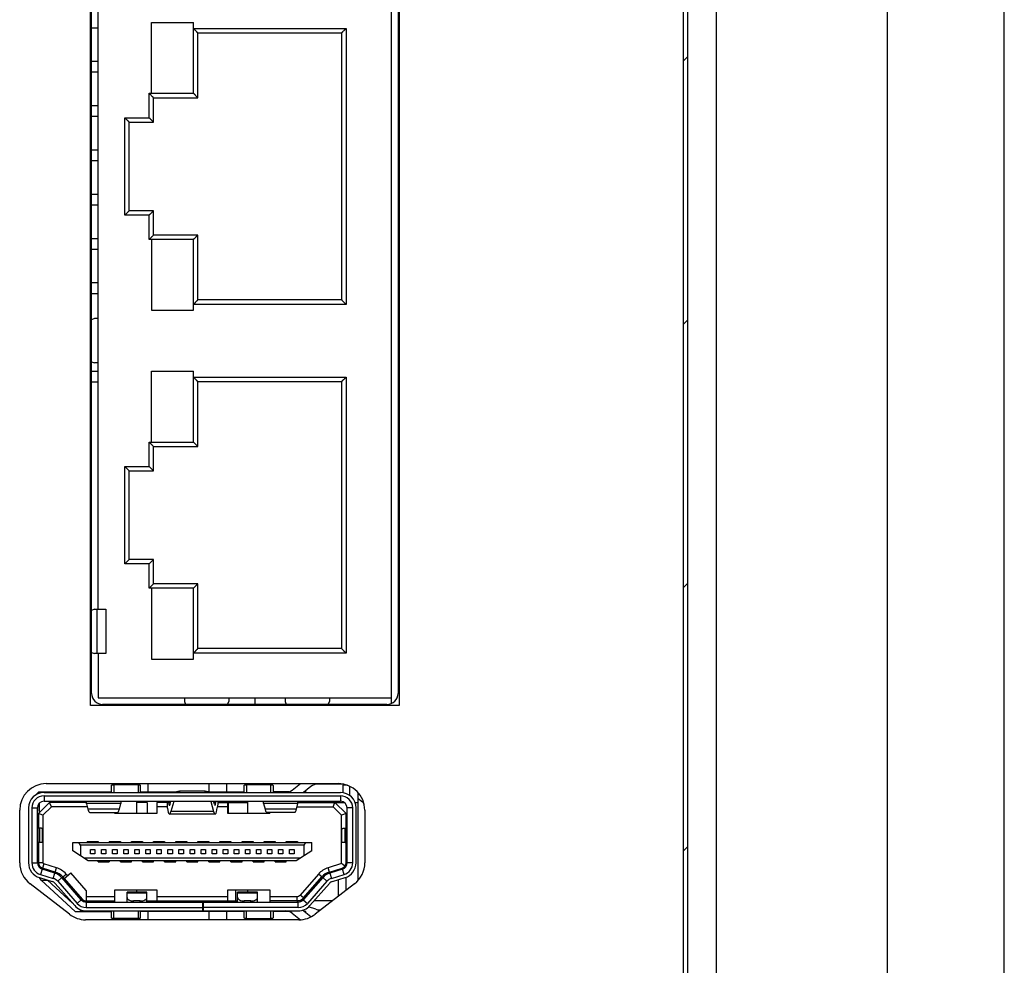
# Model space of a CAD drawing. Header units: millimetres. Extents: x 0 to 2731, y -3524 to -2222.
# Tile 92 of 221: x 1219 to 1264, y -2513 to -2471. Entities that reach past the tile are written whole.
import ezdxf

# ---------------------------------------------------------------- set-up
doc = ezdxf.new("R2010")
doc.units = ezdxf.units.MM
doc.header["$LTSCALE"] = 46.255
doc.layers.add('00_COMPONENTS', color=7, linetype='CONTINUOUS')

msp = doc.modelspace()

# ---------------------------------------------------------------- linework, layer by layer
at = {"layer": '00_COMPONENTS', "color": 7}
for p, q in [((1250.883, -2600.891), (1250.883, -2397.891)), ((1258.583, -2408.391), (1258.583, -2590.391)), ((1249.583, -2587.891), (1249.583, -2410.891)), ((1249.383, -2587.691), (1249.383, -2411.091)), ((1263.883, -2564.942), (1263.883, -2433.84)), ((1236.183, -2501.649), (1236.183, -2437.383)), ((1222.633, -2501.191), (1222.633, -2437.841)), ((1222.933, -2497.391), (1222.933, -2438.041)), ((1236.483, -2437.841), (1236.483, -2501.191)), ((1225.333, -2474.091), (1225.333, -2470.891)), ((1225.333, -2470.891), (1227.233, -2470.891)), ((1227.233, -2474.091), (1227.233, -2470.891)), ((1222.933, -2471.141), (1222.633, -2471.141)), ((1227.433, -2471.361), (1227.233, -2471.161)), ((1227.433, -2474.291), (1227.433, -2471.361)), ((1227.433, -2471.361), (1233.933, -2471.361)), ((1233.933, -2471.361), (1234.133, -2471.161)), ((1233.933, -2471.361), (1233.933, -2483.421)), ((1222.633, -2472.641), (1222.933, -2472.641)), ((1222.933, -2473.141), (1222.633, -2473.141)), ((1225.433, -2474.291), (1225.233, -2474.091)), ((1225.255, -2474.113), (1225.233, -2474.091)), ((1225.333, -2474.091), (1227.233, -2474.091)), ((1227.433, -2474.291), (1227.233, -2474.091)), ((1222.633, -2474.641), (1222.933, -2474.641)), ((1225.433, -2475.391), (1225.433, -2474.291)), ((1225.433, -2474.291), (1227.433, -2474.291)), ((1222.933, -2475.141), (1222.633, -2475.141)), ((1224.333, -2475.391), (1224.133, -2475.191)), ((1224.333, -2479.391), (1224.333, -2475.391)), ((1224.333, -2475.391), (1225.433, -2475.391)), ((1225.433, -2475.391), (1225.233, -2475.191)), ((1222.633, -2476.641), (1222.933, -2476.641)), ((1222.933, -2477.141), (1222.633, -2477.141)), ((1222.633, -2478.641), (1222.933, -2478.641)), ((1222.933, -2479.141), (1222.633, -2479.141)), ((1224.333, -2479.391), (1224.133, -2479.591)), ((1225.433, -2479.391), (1224.333, -2479.391)), ((1225.433, -2479.391), (1225.233, -2479.591)), ((1225.433, -2480.491), (1225.433, -2479.391)), ((1222.633, -2480.641), (1222.933, -2480.641)), ((1225.433, -2480.491), (1225.233, -2480.691)), ((1225.255, -2480.669), (1225.233, -2480.691)), ((1225.333, -2480.691), (1225.333, -2483.891)), ((1227.233, -2480.691), (1225.333, -2480.691)), ((1227.433, -2480.491), (1225.433, -2480.491)), ((1227.433, -2480.491), (1227.233, -2480.691)), ((1227.233, -2483.891), (1227.233, -2480.691)), ((1227.433, -2483.421), (1227.433, -2480.491)), ((1222.933, -2481.141), (1222.633, -2481.141)), ((1222.633, -2482.641), (1222.933, -2482.641)), ((1222.933, -2483.141), (1222.633, -2483.141)), ((1227.433, -2483.421), (1227.233, -2483.621)), ((1233.933, -2483.421), (1227.433, -2483.421)), ((1233.933, -2483.421), (1234.133, -2483.621)), ((1225.333, -2483.891), (1227.233, -2483.891)), ((1222.763, -2484.266), (1222.633, -2484.317)), ((1222.933, -2484.266), (1222.763, -2484.266)), ((1222.633, -2486.215), (1222.763, -2486.266)), ((1222.633, -2486.641), (1222.933, -2486.641)), ((1222.933, -2486.266), (1222.763, -2486.266)), ((1225.333, -2489.841), (1225.333, -2486.641)), ((1225.333, -2486.641), (1227.233, -2486.641)), ((1227.233, -2489.841), (1227.233, -2486.641)), ((1227.433, -2487.111), (1227.233, -2486.911)), ((1233.933, -2487.111), (1234.133, -2486.911)), ((1222.933, -2487.141), (1222.633, -2487.141)), ((1227.433, -2490.041), (1227.433, -2487.111)), ((1227.433, -2487.111), (1233.933, -2487.111)), ((1233.933, -2487.111), (1233.933, -2499.171)), ((1225.433, -2490.041), (1225.233, -2489.841)), ((1225.255, -2489.863), (1225.233, -2489.841)), ((1225.333, -2489.841), (1227.233, -2489.841)), ((1225.433, -2491.141), (1225.433, -2490.041)), ((1225.433, -2490.041), (1227.433, -2490.041)), ((1227.433, -2490.041), (1227.233, -2489.841)), ((1224.333, -2491.141), (1224.133, -2490.941)), ((1225.433, -2491.141), (1225.233, -2490.941)), ((1224.333, -2495.141), (1224.333, -2491.141)), ((1224.333, -2491.141), (1225.433, -2491.141)), ((1224.333, -2495.141), (1224.133, -2495.341)), ((1225.433, -2495.141), (1224.333, -2495.141)), ((1225.433, -2495.141), (1225.233, -2495.341)), ((1225.433, -2496.241), (1225.433, -2495.141)), ((1225.433, -2496.241), (1225.233, -2496.441)), ((1225.255, -2496.419), (1225.233, -2496.441)), ((1225.333, -2496.441), (1225.333, -2499.641)), ((1227.233, -2496.441), (1225.333, -2496.441)), ((1227.433, -2496.241), (1225.433, -2496.241)), ((1227.433, -2496.241), (1227.233, -2496.441)), ((1227.233, -2499.641), (1227.233, -2496.441)), ((1227.433, -2499.171), (1227.433, -2496.241)), ((1222.763, -2497.391), (1222.633, -2497.442)), ((1222.763, -2497.391), (1223.27, -2497.391)), ((1222.633, -2499.34), (1222.763, -2499.391)), ((1223.27, -2499.391), (1222.763, -2499.391)), ((1222.933, -2499.391), (1222.933, -2501.391)), ((1227.433, -2499.171), (1227.233, -2499.371)), ((1233.933, -2499.171), (1227.433, -2499.171)), ((1233.933, -2499.171), (1234.133, -2499.371)), ((1225.333, -2499.641), (1227.233, -2499.641)), ((1222.933, -2501.391), (1236.183, -2501.391)), ((1235.983, -2501.691), (1223.133, -2501.691)), ((1226.833, -2501.391), (1226.833, -2501.561)), ((1226.833, -2501.561), (1226.884, -2501.691)), ((1228.782, -2501.691), (1228.833, -2501.561)), ((1228.833, -2501.391), (1228.833, -2501.561)), ((1230.033, -2501.691), (1230.033, -2501.391)), ((1231.383, -2501.391), (1231.383, -2501.561)), ((1231.383, -2501.561), (1231.434, -2501.691)), ((1233.332, -2501.691), (1233.383, -2501.561)), ((1233.383, -2501.391), (1233.383, -2501.561)), ((1220.583, -2505.266), (1233.783, -2505.266)), ((1223.533, -2505.666), (1223.533, -2505.347)), ((1224.733, -2505.316), (1223.633, -2505.316)), ((1224.833, -2505.347), (1224.833, -2505.666)), ((1225.183, -2505.641), (1225.183, -2505.266)), ((1227.933, -2505.266), (1227.933, -2505.631)), ((1228.733, -2505.266), (1228.733, -2505.641)), ((1229.533, -2505.666), (1229.533, -2505.347)), ((1230.733, -2505.316), (1229.633, -2505.316)), ((1230.833, -2505.347), (1230.833, -2505.666)), ((1231.7, -2505.558), (1232.069, -2505.266)), ((1234.026, -2505.291), (1232.856, -2505.291)), ((1234.201, -2505.341), (1233.983, -2505.341)), ((1233.983, -2505.341), (1233.983, -2505.674)), ((1220.114, -2505.772), (1220.246, -2505.641)), ((1220.246, -2505.641), (1223.533, -2505.641)), ((1220.483, -2505.666), (1233.883, -2505.666)), ((1220.529, -2505.641), (1220.504, -2505.666)), ((1224.833, -2505.641), (1226.409, -2505.641)), ((1227.762, -2505.602), (1226.605, -2505.602)), ((1227.958, -2505.641), (1229.533, -2505.641)), ((1231.545, -2505.641), (1230.833, -2505.641)), ((1232.546, -2505.399), (1232.208, -2505.666)), ((1232.31, -2505.641), (1232.24, -2505.641)), ((1232.31, -2505.641), (1232.31, -2505.585)), ((1234.283, -2505.375), (1234.283, -2505.792)), ((1234.683, -2509.638), (1234.683, -2505.672)), ((1220.233, -2506.616), (1220.733, -2506.116)), ((1220.483, -2505.816), (1233.883, -2505.816)), ((1220.483, -2506.066), (1233.883, -2506.066)), ((1222.408, -2506.116), (1220.733, -2506.116)), ((1220.816, -2506.316), (1220.733, -2506.116)), ((1222.408, -2506.185), (1222.408, -2506.066)), ((1222.408, -2506.185), (1222.466, -2506.419)), ((1223.889, -2506.419), (1223.953, -2506.158)), ((1223.958, -2506.066), (1223.958, -2506.138)), ((1224.683, -2506.616), (1224.683, -2506.066)), ((1225.143, -2506.116), (1224.683, -2506.116)), ((1225.143, -2506.116), (1225.143, -2506.616)), ((1226.058, -2506.116), (1225.583, -2506.116)), ((1225.583, -2506.116), (1225.583, -2506.616)), ((1226.058, -2506.382), (1226.058, -2506.066)), ((1226.104, -2506.066), (1226.111, -2506.121)), ((1226.182, -2506.198), (1226.218, -2506.066)), ((1226.345, -2506.068), (1226.22, -2506.533)), ((1228.021, -2506.068), (1228.146, -2506.533)), ((1228.184, -2506.198), (1228.148, -2506.066)), ((1228.255, -2506.121), (1228.262, -2506.066)), ((1228.332, -2506.192), (1228.312, -2506.353)), ((1228.345, -2506.116), (1229.683, -2506.116)), ((1228.358, -2506.066), (1228.358, -2506.08)), ((1228.783, -2506.616), (1228.783, -2506.116)), ((1228.804, -2506.116), (1228.804, -2506.616)), ((1229.683, -2506.066), (1229.683, -2506.616)), ((1230.408, -2506.161), (1230.408, -2506.066)), ((1230.408, -2506.161), (1230.472, -2506.419)), ((1231.894, -2506.419), (1231.958, -2506.161)), ((1231.958, -2506.161), (1231.958, -2506.066)), ((1231.958, -2506.116), (1234.048, -2506.116)), ((1232.083, -2506.116), (1232.083, -2506.073)), ((1233.55, -2506.316), (1233.633, -2506.116)), ((1234.133, -2506.616), (1233.633, -2506.116)), ((1233.983, -2506.084), (1233.983, -2506.116)), ((1234.537, -2506.116), (1234.683, -2506.116)), ((1234.683, -2505.941), (1234.869, -2506.09)), ((1219.383, -2508.844), (1219.383, -2506.466)), ((1219.783, -2506.366), (1219.783, -2508.844)), ((1219.933, -2506.366), (1219.933, -2508.844)), ((1220.183, -2508.844), (1220.183, -2506.366)), ((1220.433, -2506.699), (1220.233, -2506.616)), ((1220.233, -2506.616), (1220.233, -2507.279)), ((1220.433, -2506.699), (1220.816, -2506.316)), ((1222.441, -2506.316), (1220.816, -2506.316)), ((1222.547, -2506.566), (1223.808, -2506.566)), ((1223.683, -2506.616), (1223.683, -2506.566)), ((1225.583, -2506.616), (1223.683, -2506.616)), ((1226.058, -2506.316), (1225.583, -2506.316)), ((1228.212, -2506.646), (1226.154, -2506.646)), ((1228.783, -2506.316), (1228.316, -2506.316)), ((1230.683, -2506.616), (1228.783, -2506.616)), ((1231.814, -2506.566), (1230.552, -2506.566)), ((1230.683, -2506.616), (1230.683, -2506.566)), ((1231.92, -2506.316), (1233.55, -2506.316)), ((1233.55, -2506.316), (1233.933, -2506.699)), ((1234.133, -2506.616), (1233.933, -2506.699)), ((1234.133, -2507.279), (1234.133, -2506.616)), ((1234.183, -2508.844), (1234.183, -2506.366)), ((1234.433, -2508.844), (1234.433, -2506.366)), ((1234.583, -2508.844), (1234.583, -2506.366)), ((1234.983, -2506.466), (1234.983, -2508.844)), ((1220.433, -2506.699), (1220.433, -2508.844)), ((1233.933, -2508.881), (1233.933, -2506.699)), ((1220.278, -2507.282), (1220.211, -2507.279)), ((1220.418, -2507.919), (1220.418, -2507.292)), ((1233.949, -2507.919), (1233.949, -2507.292)), ((1234.09, -2507.282), (1234.155, -2507.279)), ((1220.278, -2507.929), (1220.211, -2507.931)), ((1220.233, -2507.931), (1220.233, -2508.844)), ((1221.783, -2507.931), (1232.583, -2507.931)), ((1221.783, -2508.303), (1221.783, -2507.931)), ((1222.133, -2508.041), (1222.056, -2507.931)), ((1222.433, -2507.881), (1222.933, -2507.881)), ((1222.433, -2507.881), (1222.433, -2507.931)), ((1222.583, -2507.881), (1222.583, -2507.931)), ((1222.783, -2507.931), (1222.783, -2507.881)), ((1222.933, -2507.881), (1222.933, -2507.931)), ((1223.433, -2507.881), (1223.933, -2507.881)), ((1223.433, -2507.881), (1223.433, -2507.931)), ((1223.583, -2507.881), (1223.583, -2507.931)), ((1223.783, -2507.931), (1223.783, -2507.881)), ((1223.933, -2507.881), (1223.933, -2507.931)), ((1224.433, -2507.881), (1224.933, -2507.881)), ((1224.433, -2507.931), (1224.433, -2507.881)), ((1224.583, -2507.881), (1224.583, -2507.931)), ((1224.783, -2507.931), (1224.783, -2507.881)), ((1224.933, -2507.881), (1224.933, -2507.931)), ((1225.433, -2507.881), (1225.933, -2507.881)), ((1225.433, -2507.931), (1225.433, -2507.881)), ((1225.583, -2507.881), (1225.583, -2507.931)), ((1225.783, -2507.931), (1225.783, -2507.881)), ((1225.933, -2507.881), (1225.933, -2507.931)), ((1226.433, -2507.881), (1226.933, -2507.881)), ((1226.433, -2507.931), (1226.433, -2507.881)), ((1226.583, -2507.881), (1226.583, -2507.931)), ((1226.783, -2507.931), (1226.783, -2507.881)), ((1226.933, -2507.881), (1226.933, -2507.931)), ((1227.433, -2507.881), (1227.933, -2507.881)), ((1227.433, -2507.931), (1227.433, -2507.881)), ((1227.583, -2507.881), (1227.583, -2507.931)), ((1227.783, -2507.931), (1227.783, -2507.881)), ((1227.933, -2507.881), (1227.933, -2507.931)), ((1228.433, -2507.881), (1228.933, -2507.881)), ((1228.433, -2507.931), (1228.433, -2507.881)), ((1228.583, -2507.881), (1228.583, -2507.931)), ((1228.783, -2507.931), (1228.783, -2507.881)), ((1228.933, -2507.881), (1228.933, -2507.931)), ((1229.433, -2507.881), (1229.933, -2507.881)), ((1229.433, -2507.931), (1229.433, -2507.881)), ((1229.583, -2507.881), (1229.583, -2507.931)), ((1229.783, -2507.931), (1229.783, -2507.881)), ((1229.933, -2507.881), (1229.933, -2507.931)), ((1230.433, -2507.881), (1230.933, -2507.881)), ((1230.433, -2507.931), (1230.433, -2507.881)), ((1230.583, -2507.881), (1230.583, -2507.931)), ((1230.783, -2507.931), (1230.783, -2507.881)), ((1230.933, -2507.881), (1230.933, -2507.931)), ((1231.433, -2507.881), (1231.933, -2507.881)), ((1231.433, -2507.931), (1231.433, -2507.881)), ((1231.583, -2507.881), (1231.583, -2507.931)), ((1231.783, -2507.931), (1231.783, -2507.881)), ((1231.933, -2507.881), (1231.933, -2507.931)), ((1232.233, -2508.041), (1232.31, -2507.931)), ((1232.583, -2508.303), (1232.583, -2507.931)), ((1234.09, -2507.929), (1234.155, -2507.931)), ((1234.133, -2509.01), (1234.133, -2507.931)), ((1222.48, -2508.751), (1221.783, -2508.303)), ((1232.233, -2508.041), (1222.133, -2508.041)), ((1222.133, -2508.041), (1222.133, -2508.528)), ((1222.583, -2508.241), (1222.783, -2508.241)), ((1222.583, -2508.441), (1222.583, -2508.241)), ((1222.783, -2508.441), (1222.583, -2508.441)), ((1222.783, -2508.241), (1222.783, -2508.441)), ((1223.083, -2508.241), (1223.283, -2508.241)), ((1223.083, -2508.441), (1223.083, -2508.241)), ((1223.283, -2508.441), (1223.083, -2508.441)), ((1223.283, -2508.241), (1223.283, -2508.441)), ((1223.583, -2508.241), (1223.783, -2508.241)), ((1223.583, -2508.441), (1223.583, -2508.241)), ((1223.783, -2508.441), (1223.583, -2508.441)), ((1223.783, -2508.241), (1223.783, -2508.441)), ((1224.083, -2508.241), (1224.283, -2508.241)), ((1224.083, -2508.441), (1224.083, -2508.241)), ((1224.283, -2508.441), (1224.083, -2508.441)), ((1224.283, -2508.241), (1224.283, -2508.441)), ((1224.583, -2508.241), (1224.783, -2508.241)), ((1224.583, -2508.441), (1224.583, -2508.241)), ((1224.783, -2508.441), (1224.583, -2508.441)), ((1224.783, -2508.241), (1224.783, -2508.441)), ((1225.083, -2508.241), (1225.283, -2508.241)), ((1225.083, -2508.441), (1225.083, -2508.241)), ((1225.283, -2508.441), (1225.083, -2508.441)), ((1225.283, -2508.241), (1225.283, -2508.441)), ((1225.583, -2508.241), (1225.783, -2508.241)), ((1225.583, -2508.441), (1225.583, -2508.241)), ((1225.783, -2508.441), (1225.583, -2508.441)), ((1225.783, -2508.241), (1225.783, -2508.441)), ((1226.083, -2508.241), (1226.283, -2508.241)), ((1226.083, -2508.441), (1226.083, -2508.241)), ((1226.283, -2508.441), (1226.083, -2508.441)), ((1226.283, -2508.241), (1226.283, -2508.441)), ((1226.583, -2508.241), (1226.783, -2508.241)), ((1226.583, -2508.441), (1226.583, -2508.241)), ((1226.783, -2508.441), (1226.583, -2508.441)), ((1226.783, -2508.241), (1226.783, -2508.441)), ((1227.083, -2508.241), (1227.283, -2508.241)), ((1227.083, -2508.441), (1227.083, -2508.241)), ((1227.283, -2508.441), (1227.083, -2508.441)), ((1227.283, -2508.241), (1227.283, -2508.441)), ((1227.583, -2508.241), (1227.783, -2508.241)), ((1227.583, -2508.441), (1227.583, -2508.241)), ((1227.783, -2508.441), (1227.583, -2508.441)), ((1227.783, -2508.241), (1227.783, -2508.441)), ((1228.083, -2508.241), (1228.283, -2508.241)), ((1228.083, -2508.441), (1228.083, -2508.241)), ((1228.283, -2508.441), (1228.083, -2508.441)), ((1228.283, -2508.241), (1228.283, -2508.441)), ((1228.583, -2508.241), (1228.783, -2508.241)), ((1228.583, -2508.441), (1228.583, -2508.241)), ((1228.783, -2508.441), (1228.583, -2508.441)), ((1228.783, -2508.241), (1228.783, -2508.441)), ((1229.083, -2508.241), (1229.283, -2508.241)), ((1229.083, -2508.441), (1229.083, -2508.241)), ((1229.283, -2508.441), (1229.083, -2508.441)), ((1229.283, -2508.241), (1229.283, -2508.441)), ((1229.583, -2508.241), (1229.783, -2508.241)), ((1229.583, -2508.441), (1229.583, -2508.241)), ((1229.783, -2508.441), (1229.583, -2508.441)), ((1229.783, -2508.241), (1229.783, -2508.441)), ((1230.083, -2508.241), (1230.283, -2508.241)), ((1230.083, -2508.441), (1230.083, -2508.241)), ((1230.283, -2508.441), (1230.083, -2508.441)), ((1230.283, -2508.241), (1230.283, -2508.441)), ((1230.583, -2508.241), (1230.783, -2508.241)), ((1230.583, -2508.441), (1230.583, -2508.241)), ((1230.783, -2508.441), (1230.583, -2508.441)), ((1230.783, -2508.241), (1230.783, -2508.441)), ((1231.083, -2508.241), (1231.283, -2508.241)), ((1231.083, -2508.441), (1231.083, -2508.241)), ((1231.283, -2508.441), (1231.083, -2508.441)), ((1231.283, -2508.241), (1231.283, -2508.441)), ((1231.583, -2508.241), (1231.783, -2508.241)), ((1231.583, -2508.441), (1231.583, -2508.241)), ((1231.783, -2508.441), (1231.583, -2508.441)), ((1231.783, -2508.241), (1231.783, -2508.441)), ((1232.583, -2508.303), (1231.886, -2508.751)), ((1232.233, -2508.528), (1232.233, -2508.041)), ((1221.043, -2509.069), (1220.468, -2508.892)), ((1232.057, -2508.641), (1222.309, -2508.641)), ((1231.886, -2508.751), (1222.48, -2508.751)), ((1222.933, -2508.801), (1222.933, -2508.751)), ((1222.933, -2508.801), (1223.433, -2508.801)), ((1223.083, -2508.751), (1223.083, -2508.801)), ((1223.283, -2508.801), (1223.283, -2508.751)), ((1223.433, -2508.751), (1223.433, -2508.801)), ((1223.933, -2508.801), (1223.933, -2508.751)), ((1223.933, -2508.801), (1224.433, -2508.801)), ((1224.083, -2508.751), (1224.083, -2508.801)), ((1224.283, -2508.801), (1224.283, -2508.751)), ((1224.433, -2508.801), (1224.433, -2508.751)), ((1224.933, -2508.801), (1224.933, -2508.751)), ((1224.933, -2508.801), (1225.433, -2508.801)), ((1225.083, -2508.751), (1225.083, -2508.801)), ((1225.283, -2508.801), (1225.283, -2508.751)), ((1225.433, -2508.801), (1225.433, -2508.751)), ((1225.933, -2508.801), (1225.933, -2508.751)), ((1225.933, -2508.801), (1226.433, -2508.801)), ((1226.083, -2508.751), (1226.083, -2508.801)), ((1226.283, -2508.801), (1226.283, -2508.751)), ((1226.433, -2508.801), (1226.433, -2508.751)), ((1226.933, -2508.801), (1226.933, -2508.751)), ((1226.933, -2508.801), (1227.433, -2508.801)), ((1227.083, -2508.751), (1227.083, -2508.801)), ((1227.283, -2508.801), (1227.283, -2508.751)), ((1227.433, -2508.801), (1227.433, -2508.751)), ((1227.933, -2508.801), (1227.933, -2508.751)), ((1227.933, -2508.801), (1228.433, -2508.801)), ((1228.083, -2508.751), (1228.083, -2508.801)), ((1228.283, -2508.801), (1228.283, -2508.751)), ((1228.433, -2508.801), (1228.433, -2508.751)), ((1228.933, -2508.801), (1228.933, -2508.751)), ((1228.933, -2508.801), (1229.433, -2508.801)), ((1229.083, -2508.751), (1229.083, -2508.801)), ((1229.283, -2508.801), (1229.283, -2508.751)), ((1229.433, -2508.801), (1229.433, -2508.751)), ((1229.933, -2508.801), (1229.933, -2508.751)), ((1229.933, -2508.801), (1230.433, -2508.801)), ((1230.083, -2508.751), (1230.083, -2508.801)), ((1230.283, -2508.801), (1230.283, -2508.751)), ((1230.433, -2508.801), (1230.433, -2508.751)), ((1230.933, -2508.801), (1230.933, -2508.751)), ((1230.933, -2508.801), (1231.433, -2508.801)), ((1231.083, -2508.751), (1231.083, -2508.801)), ((1231.283, -2508.801), (1231.283, -2508.751)), ((1231.433, -2508.801), (1231.433, -2508.751)), ((1233.933, -2508.881), (1233.324, -2509.069)), ((1234.084, -2508.993), (1233.933, -2508.881)), ((1220.969, -2509.308), (1220.395, -2509.131)), ((1220.984, -2509.26), (1220.41, -2509.083)), ((1221.392, -2509.556), (1221.692, -2509.292)), ((1221.542, -2509.424), (1221.476, -2509.349)), ((1222.394, -2510.089), (1221.692, -2509.292)), ((1232.89, -2509.349), (1232.055, -2510.298)), ((1233.382, -2509.26), (1233.957, -2509.083)), ((1233.971, -2509.131), (1233.397, -2509.308)), ((1233.783, -2509.137), (1233.783, -2509.189)), ((1221.632, -2511.167), (1219.851, -2509.795)), ((1220.277, -2509.514), (1220.852, -2509.69)), ((1220.348, -2509.62), (1220.277, -2509.514)), ((1220.321, -2509.37), (1220.896, -2509.547)), ((1220.348, -2509.62), (1220.625, -2509.62)), ((1221.895, -2511.041), (1220.348, -2509.62)), ((1220.634, -2509.623), (1221.77, -2510.667)), ((1220.989, -2509.779), (1221.868, -2510.778)), ((1221.101, -2509.68), (1221.981, -2510.679)), ((1222.169, -2510.514), (1221.289, -2509.514)), ((1221.392, -2509.556), (1221.326, -2509.481)), ((1221.392, -2509.556), (1222.206, -2510.481)), ((1233.078, -2509.514), (1232.198, -2510.514)), ((1232.205, -2510.43), (1233.04, -2509.481)), ((1233.265, -2509.68), (1232.385, -2510.679)), ((1232.498, -2510.778), (1233.378, -2509.779)), ((1234.515, -2509.795), (1232.734, -2511.167)), ((1233.471, -2509.547), (1234.045, -2509.37)), ((1233.515, -2509.69), (1234.089, -2509.514)), ((1233.783, -2509.608), (1233.783, -2510.359)), ((1234.133, -2510.09), (1234.133, -2509.498)), ((1222.394, -2510.089), (1222.394, -2510.566)), ((1223.683, -2510.066), (1225.583, -2510.066)), ((1223.683, -2510.616), (1223.683, -2510.066)), ((1225.133, -2510.166), (1224.233, -2510.166)), ((1224.233, -2510.616), (1224.233, -2510.167)), ((1224.683, -2510.166), (1224.683, -2510.066)), ((1225.133, -2510.616), (1225.133, -2510.167)), ((1225.583, -2510.066), (1225.583, -2510.566)), ((1228.783, -2510.066), (1230.683, -2510.066)), ((1228.783, -2510.566), (1228.783, -2510.066)), ((1230.133, -2510.166), (1229.233, -2510.166)), ((1229.233, -2510.616), (1229.233, -2510.167)), ((1229.683, -2510.066), (1229.683, -2510.166)), ((1230.133, -2510.616), (1230.133, -2510.167)), ((1230.683, -2510.066), (1230.683, -2510.616)), ((1232.367, -2510.247), (1232.502, -2510.169)), ((1232.683, -2509.887), (1232.683, -2509.963)), ((1222.394, -2510.366), (1223.683, -2510.366)), ((1222.394, -2510.566), (1223.683, -2510.566)), ((1222.394, -2510.616), (1231.973, -2510.616)), ((1224.833, -2510.567), (1224.533, -2510.567)), ((1225.133, -2510.566), (1229.233, -2510.566)), ((1225.583, -2510.366), (1228.783, -2510.366)), ((1227.643, -2510.616), (1227.643, -2511.016)), ((1227.683, -2511.016), (1227.683, -2510.616)), ((1229.833, -2510.567), (1229.533, -2510.567)), ((1230.683, -2510.366), (1231.905, -2510.366)), ((1232.083, -2510.566), (1230.683, -2510.566)), ((1232.083, -2510.524), (1232.083, -2510.595)), ((1233.514, -2510.566), (1232.683, -2510.566)), ((1221.895, -2511.041), (1223.533, -2511.041)), ((1222.054, -2510.928), (1222.177, -2511.041)), ((1222.394, -2510.866), (1227.643, -2510.866)), ((1222.394, -2511.016), (1231.973, -2511.016)), ((1223.533, -2511.335), (1223.533, -2511.016)), ((1224.833, -2511.016), (1224.833, -2511.335)), ((1229.533, -2511.041), (1224.833, -2511.041)), ((1225.183, -2511.416), (1225.183, -2511.041)), ((1231.973, -2510.866), (1227.683, -2510.866)), ((1227.933, -2511.041), (1227.933, -2511.416)), ((1228.733, -2511.041), (1228.733, -2511.416)), ((1229.533, -2511.335), (1229.533, -2511.016)), ((1230.833, -2511.016), (1230.833, -2511.335)), ((1231.545, -2511.041), (1230.833, -2511.041)), ((1231.7, -2511.124), (1232.067, -2511.414)), ((1232.546, -2511.283), (1232.171, -2510.987)), ((1232.31, -2511.041), (1232.24, -2511.041)), ((1232.31, -2511.097), (1232.31, -2511.041)), ((1232.769, -2510.942), (1232.442, -2510.835)), ((1232.924, -2510.966), (1232.995, -2510.966)), ((1232.002, -2511.416), (1222.364, -2511.416)), ((1224.733, -2511.366), (1223.633, -2511.366)), ((1229.633, -2511.366), (1230.733, -2511.366))]:
    msp.add_line(p, q, dxfattribs=at)
at = {"layer": '00_COMPONENTS', "color": 4}
for p, q in [((1222.583, -2501.741), (1222.583, -2437.291)), ((1236.533, -2437.291), (1236.533, -2501.741)), ((1227.233, -2471.161), (1234.133, -2471.161)), ((1234.133, -2471.161), (1234.133, -2483.621)), ((1249.383, -2472.624), (1249.583, -2472.424)), ((1225.233, -2475.191), (1225.233, -2474.091)), ((1225.233, -2474.091), (1225.333, -2474.091)), ((1224.133, -2479.591), (1224.133, -2475.191)), ((1224.133, -2475.191), (1225.233, -2475.191)), ((1225.233, -2479.591), (1224.133, -2479.591)), ((1225.233, -2480.691), (1225.233, -2479.591)), ((1225.333, -2480.691), (1225.233, -2480.691)), ((1234.133, -2483.621), (1227.233, -2483.621)), ((1249.383, -2484.517), (1249.583, -2484.317)), ((1227.233, -2486.911), (1234.133, -2486.911)), ((1234.133, -2486.911), (1234.133, -2499.371)), ((1225.233, -2490.941), (1225.233, -2489.841)), ((1225.233, -2489.841), (1225.333, -2489.841)), ((1224.133, -2495.341), (1224.133, -2490.941)), ((1224.133, -2490.941), (1225.233, -2490.941)), ((1225.233, -2495.341), (1224.133, -2495.341)), ((1225.233, -2496.441), (1225.233, -2495.341)), ((1225.333, -2496.441), (1225.233, -2496.441)), ((1249.383, -2496.411), (1249.583, -2496.211)), ((1222.876, -2497.391), (1222.876, -2499.391)), ((1223.27, -2497.391), (1223.27, -2499.391)), ((1234.133, -2499.371), (1227.233, -2499.371)), ((1236.533, -2501.741), (1222.583, -2501.741)), ((1223.633, -2505.316), (1223.633, -2505.666)), ((1224.733, -2505.316), (1224.733, -2505.666)), ((1229.633, -2505.316), (1229.633, -2505.666)), ((1230.733, -2505.666), (1230.733, -2505.316)), ((1233.687, -2505.266), (1233.687, -2505.291)), ((1226.605, -2505.602), (1226.613, -2505.666)), ((1227.754, -2505.666), (1227.762, -2505.602)), ((1228.645, -2505.641), (1228.645, -2505.666)), ((1228.857, -2505.666), (1228.857, -2505.641)), ((1220.271, -2506.578), (1220.271, -2506.155)), ((1220.483, -2505.816), (1220.483, -2506.066)), ((1223.953, -2506.158), (1222.408, -2506.158)), ((1226.203, -2506.121), (1226.111, -2506.121)), ((1228.255, -2506.121), (1228.163, -2506.121)), ((1228.645, -2506.066), (1228.645, -2506.116)), ((1228.857, -2506.116), (1228.857, -2506.066)), ((1231.958, -2506.158), (1230.408, -2506.158)), ((1233.883, -2505.816), (1233.883, -2506.066)), ((1234.869, -2506.09), (1234.922, -2506.09)), ((1219.933, -2506.366), (1220.183, -2506.366)), ((1223.889, -2506.419), (1222.466, -2506.419)), ((1228.146, -2506.533), (1226.22, -2506.533)), ((1231.894, -2506.419), (1230.472, -2506.419)), ((1234.433, -2506.366), (1234.183, -2506.366)), ((1220.211, -2507.931), (1220.211, -2507.279)), ((1220.278, -2507.282), (1220.278, -2507.929)), ((1234.09, -2507.929), (1234.09, -2507.282)), ((1234.155, -2507.931), (1234.155, -2507.279)), ((1222.513, -2507.881), (1222.513, -2507.931)), ((1222.853, -2507.931), (1222.853, -2507.881)), ((1223.513, -2507.881), (1223.513, -2507.931)), ((1223.853, -2507.881), (1223.853, -2507.931)), ((1224.513, -2507.881), (1224.513, -2507.931)), ((1224.853, -2507.881), (1224.853, -2507.931)), ((1225.513, -2507.881), (1225.513, -2507.931)), ((1225.853, -2507.881), (1225.853, -2507.931)), ((1226.513, -2507.881), (1226.513, -2507.931)), ((1226.853, -2507.881), (1226.853, -2507.931)), ((1227.513, -2507.881), (1227.513, -2507.931)), ((1227.853, -2507.881), (1227.853, -2507.931)), ((1228.513, -2507.881), (1228.513, -2507.931)), ((1228.853, -2507.881), (1228.853, -2507.931)), ((1229.513, -2507.881), (1229.513, -2507.931)), ((1229.853, -2507.881), (1229.853, -2507.931)), ((1230.513, -2507.881), (1230.513, -2507.931)), ((1230.853, -2507.881), (1230.853, -2507.931)), ((1231.513, -2507.881), (1231.513, -2507.931)), ((1231.853, -2507.881), (1231.853, -2507.931)), ((1249.383, -2508.304), (1249.583, -2508.104)), ((1219.933, -2508.844), (1220.183, -2508.844)), ((1220.433, -2508.844), (1220.233, -2508.844)), ((1220.468, -2508.892), (1220.41, -2509.083)), ((1223.013, -2508.801), (1223.013, -2508.751)), ((1223.353, -2508.801), (1223.353, -2508.751)), ((1224.013, -2508.801), (1224.013, -2508.751)), ((1224.353, -2508.801), (1224.353, -2508.751)), ((1225.013, -2508.801), (1225.013, -2508.751)), ((1225.353, -2508.801), (1225.353, -2508.751)), ((1226.013, -2508.801), (1226.013, -2508.751)), ((1226.353, -2508.801), (1226.353, -2508.751)), ((1227.013, -2508.801), (1227.013, -2508.751)), ((1227.353, -2508.801), (1227.353, -2508.751)), ((1228.013, -2508.801), (1228.013, -2508.751)), ((1228.353, -2508.801), (1228.353, -2508.751)), ((1229.013, -2508.801), (1229.013, -2508.751)), ((1229.353, -2508.801), (1229.353, -2508.751)), ((1230.013, -2508.801), (1230.013, -2508.751)), ((1230.353, -2508.801), (1230.353, -2508.751)), ((1231.013, -2508.801), (1231.013, -2508.751)), ((1231.353, -2508.801), (1231.353, -2508.751)), ((1234.433, -2508.844), (1234.183, -2508.844)), ((1220.271, -2509.056), (1220.271, -2508.976)), ((1220.395, -2509.131), (1220.321, -2509.37)), ((1220.896, -2509.547), (1220.969, -2509.308)), ((1220.984, -2509.26), (1221.043, -2509.069)), ((1221.326, -2509.481), (1221.477, -2509.349)), ((1233.04, -2509.481), (1232.89, -2509.349)), ((1233.382, -2509.26), (1233.324, -2509.069)), ((1233.397, -2509.308), (1233.471, -2509.547)), ((1234.045, -2509.37), (1233.971, -2509.131)), ((1221.289, -2509.514), (1221.101, -2509.68)), ((1233.265, -2509.68), (1233.078, -2509.514)), ((1225.133, -2510.22), (1224.233, -2510.22)), ((1229.139, -2510.066), (1229.139, -2510.566)), ((1230.133, -2510.22), (1229.233, -2510.22)), ((1221.981, -2510.679), (1222.169, -2510.514)), ((1222.394, -2510.616), (1222.394, -2510.866)), ((1224.533, -2510.616), (1224.533, -2510.567)), ((1224.833, -2510.616), (1224.833, -2510.567)), ((1228.645, -2510.566), (1228.645, -2510.616)), ((1228.857, -2510.616), (1228.857, -2510.566)), ((1229.533, -2510.616), (1229.533, -2510.567)), ((1229.833, -2510.616), (1229.833, -2510.567)), ((1231.905, -2510.366), (1231.905, -2510.566)), ((1231.973, -2510.866), (1231.973, -2510.616)), ((1232.205, -2510.43), (1232.055, -2510.298)), ((1232.198, -2510.514), (1232.385, -2510.679)), ((1223.633, -2511.366), (1223.633, -2511.016)), ((1224.733, -2511.016), (1224.733, -2511.366)), ((1228.645, -2511.016), (1228.645, -2511.041)), ((1228.857, -2511.041), (1228.857, -2511.016)), ((1229.633, -2511.366), (1229.633, -2511.016)), ((1230.733, -2511.366), (1230.733, -2511.016))]:
    msp.add_line(p, q, dxfattribs=at)
at = {"layer": '00_COMPONENTS', "color": 7}
for points in [[(1227.299, -2471.226), (1227.277, -2471.205), (1227.255, -2471.183), (1227.233, -2471.161)], [(1227.361, -2471.289), (1227.341, -2471.269), (1227.32, -2471.248)], [(1227.433, -2471.361), (1227.43, -2471.357), (1227.423, -2471.349), (1227.411, -2471.339), (1227.396, -2471.325), (1227.38, -2471.308)], [(1233.933, -2471.361), (1233.937, -2471.358), (1233.945, -2471.351), (1233.955, -2471.339), (1233.969, -2471.324), (1233.987, -2471.308)], [(1234.005, -2471.289), (1234.025, -2471.269), (1234.046, -2471.248), (1234.068, -2471.226), (1234.089, -2471.205), (1234.111, -2471.183), (1234.133, -2471.161)], [(1225.299, -2474.156), (1225.277, -2474.135), (1225.255, -2474.113)], [(1225.361, -2474.219), (1225.341, -2474.199), (1225.32, -2474.178)], [(1227.299, -2474.156), (1227.277, -2474.135), (1227.255, -2474.113), (1227.233, -2474.091)], [(1227.361, -2474.219), (1227.341, -2474.199), (1227.32, -2474.178)], [(1225.433, -2474.291), (1225.43, -2474.287), (1225.423, -2474.279), (1225.411, -2474.269), (1225.396, -2474.255), (1225.38, -2474.238)], [(1227.433, -2474.291), (1227.429, -2474.288), (1227.421, -2474.281), (1227.411, -2474.269), (1227.397, -2474.254), (1227.38, -2474.238)], [(1224.199, -2475.256), (1224.177, -2475.235), (1224.155, -2475.213), (1224.133, -2475.191)], [(1224.261, -2475.319), (1224.241, -2475.299), (1224.22, -2475.278)], [(1224.333, -2475.391), (1224.33, -2475.387), (1224.323, -2475.379), (1224.311, -2475.369), (1224.296, -2475.355), (1224.28, -2475.338)], [(1225.299, -2475.256), (1225.277, -2475.235), (1225.255, -2475.213), (1225.233, -2475.191)], [(1225.361, -2475.319), (1225.341, -2475.299), (1225.32, -2475.278)], [(1225.433, -2475.391), (1225.429, -2475.388), (1225.421, -2475.381), (1225.411, -2475.369), (1225.397, -2475.354), (1225.38, -2475.338)], [(1224.199, -2479.526), (1224.177, -2479.548), (1224.155, -2479.569), (1224.133, -2479.591)], [(1224.261, -2479.463), (1224.241, -2479.483), (1224.22, -2479.504)], [(1224.333, -2479.391), (1224.329, -2479.394), (1224.321, -2479.402), (1224.311, -2479.413), (1224.297, -2479.428), (1224.28, -2479.445)], [(1225.299, -2479.526), (1225.277, -2479.547), (1225.255, -2479.569), (1225.233, -2479.591)], [(1225.361, -2479.463), (1225.341, -2479.483), (1225.32, -2479.504)], [(1225.433, -2479.391), (1225.43, -2479.395), (1225.423, -2479.403), (1225.411, -2479.413), (1225.396, -2479.427), (1225.38, -2479.445)], [(1225.299, -2480.626), (1225.277, -2480.648), (1225.255, -2480.669)], [(1225.361, -2480.563), (1225.341, -2480.583), (1225.32, -2480.604)], [(1225.433, -2480.491), (1225.429, -2480.494), (1225.421, -2480.502), (1225.411, -2480.513), (1225.397, -2480.528), (1225.38, -2480.545)], [(1227.299, -2480.626), (1227.277, -2480.647), (1227.255, -2480.669), (1227.233, -2480.691)], [(1227.361, -2480.563), (1227.341, -2480.583), (1227.32, -2480.604)], [(1227.433, -2480.491), (1227.43, -2480.495), (1227.423, -2480.503), (1227.411, -2480.513), (1227.396, -2480.527), (1227.38, -2480.545)], [(1227.361, -2483.493), (1227.341, -2483.513), (1227.32, -2483.534)], [(1227.433, -2483.421), (1227.429, -2483.424), (1227.421, -2483.432), (1227.411, -2483.443), (1227.397, -2483.458), (1227.38, -2483.475)], [(1233.933, -2483.421), (1233.936, -2483.425), (1233.944, -2483.433), (1233.955, -2483.443), (1233.97, -2483.457), (1233.987, -2483.475)], [(1234.005, -2483.493), (1234.025, -2483.513), (1234.046, -2483.534)], [(1227.299, -2483.556), (1227.277, -2483.578), (1227.255, -2483.599), (1227.233, -2483.621)], [(1234.068, -2483.556), (1234.09, -2483.577), (1234.112, -2483.599), (1234.133, -2483.621)], [(1227.299, -2486.976), (1227.277, -2486.955), (1227.255, -2486.933), (1227.233, -2486.911)], [(1227.361, -2487.039), (1227.341, -2487.019), (1227.32, -2486.998)], [(1227.433, -2487.111), (1227.43, -2487.107), (1227.423, -2487.099), (1227.411, -2487.089), (1227.396, -2487.075), (1227.38, -2487.058)], [(1233.933, -2487.111), (1233.937, -2487.108), (1233.945, -2487.101), (1233.955, -2487.089), (1233.969, -2487.074), (1233.987, -2487.058)], [(1234.005, -2487.039), (1234.025, -2487.019), (1234.046, -2486.998)], [(1234.068, -2486.976), (1234.089, -2486.955), (1234.111, -2486.933), (1234.133, -2486.911)], [(1225.299, -2489.906), (1225.277, -2489.885), (1225.255, -2489.863)], [(1225.361, -2489.969), (1225.341, -2489.949), (1225.32, -2489.928)], [(1225.433, -2490.041), (1225.43, -2490.037), (1225.423, -2490.029), (1225.411, -2490.019), (1225.396, -2490.005), (1225.38, -2489.988)], [(1227.299, -2489.906), (1227.277, -2489.885), (1227.255, -2489.863), (1227.233, -2489.841)], [(1227.361, -2489.969), (1227.341, -2489.949), (1227.32, -2489.928)], [(1227.433, -2490.041), (1227.429, -2490.038), (1227.421, -2490.031), (1227.411, -2490.019), (1227.397, -2490.004), (1227.38, -2489.988)], [(1224.199, -2491.006), (1224.177, -2490.985), (1224.155, -2490.963), (1224.133, -2490.941)], [(1224.261, -2491.069), (1224.241, -2491.049), (1224.22, -2491.028)], [(1224.333, -2491.141), (1224.33, -2491.137), (1224.323, -2491.129), (1224.311, -2491.119), (1224.296, -2491.105), (1224.28, -2491.088)], [(1225.299, -2491.006), (1225.277, -2490.985), (1225.255, -2490.963), (1225.233, -2490.941)], [(1225.361, -2491.069), (1225.341, -2491.049), (1225.32, -2491.028)], [(1225.433, -2491.141), (1225.429, -2491.138), (1225.421, -2491.131), (1225.411, -2491.119), (1225.397, -2491.104), (1225.38, -2491.088)], [(1224.199, -2495.276), (1224.177, -2495.298), (1224.155, -2495.319), (1224.133, -2495.341)], [(1224.261, -2495.213), (1224.241, -2495.233), (1224.22, -2495.254)], [(1224.333, -2495.141), (1224.329, -2495.144), (1224.321, -2495.152), (1224.311, -2495.163), (1224.297, -2495.178), (1224.28, -2495.195)], [(1225.299, -2495.276), (1225.277, -2495.297), (1225.255, -2495.319), (1225.233, -2495.341)], [(1225.361, -2495.213), (1225.341, -2495.233), (1225.32, -2495.254)], [(1225.433, -2495.141), (1225.43, -2495.145), (1225.423, -2495.153), (1225.411, -2495.163), (1225.396, -2495.177), (1225.38, -2495.195)], [(1225.299, -2496.376), (1225.277, -2496.398), (1225.255, -2496.419)], [(1225.361, -2496.313), (1225.341, -2496.333), (1225.32, -2496.354)], [(1225.433, -2496.241), (1225.429, -2496.244), (1225.421, -2496.252), (1225.411, -2496.263), (1225.397, -2496.278), (1225.38, -2496.295)], [(1227.299, -2496.376), (1227.277, -2496.397), (1227.255, -2496.419), (1227.233, -2496.441)], [(1227.361, -2496.313), (1227.341, -2496.333), (1227.32, -2496.354)], [(1227.433, -2496.241), (1227.43, -2496.245), (1227.423, -2496.253), (1227.411, -2496.263), (1227.396, -2496.277), (1227.38, -2496.295)], [(1227.299, -2499.306), (1227.277, -2499.328), (1227.255, -2499.349), (1227.233, -2499.371)], [(1227.361, -2499.243), (1227.341, -2499.263), (1227.32, -2499.284)], [(1227.433, -2499.171), (1227.429, -2499.174), (1227.421, -2499.182), (1227.411, -2499.193), (1227.397, -2499.208), (1227.38, -2499.225)], [(1233.933, -2499.171), (1233.936, -2499.175), (1233.944, -2499.183), (1233.955, -2499.193), (1233.97, -2499.207), (1233.987, -2499.225)], [(1234.005, -2499.243), (1234.025, -2499.263), (1234.046, -2499.284)], [(1234.068, -2499.306), (1234.09, -2499.327), (1234.112, -2499.349), (1234.133, -2499.371)]]:
    msp.add_lwpolyline(points, dxfattribs=at)
for centre, radius, start, end in [((1223.133, -2501.191), 0.5, 180, 270), ((1235.983, -2501.191), 0.5, 270, 0), ((1220.583, -2506.466), 1.2, 90, 180), ((1232.856, -2505.791), 0.5, 90, 128.3375), ((1233.783, -2506.466), 1.2, 0, 90), ((1220.483, -2506.366), 0.7, 90, 180), ((1231.389, -2505.166), 0.5, 270, 308.3375), ((1233.883, -2506.366), 0.7, 0, 90), ((1220.483, -2506.366), 0.55, 90, 180), ((1220.483, -2506.366), 0.3, 90, 180), ((1222.442, -2506.624), 2.261, 169.9496, 172.3308), ((1232.233, -2506.073), 0.15, 177.4301, 179.988), ((1233.883, -2506.366), 0.55, 0, 90), ((1233.883, -2506.366), 0.3, 0, 90), ((1222.225, -2506.599), 2.042, 175.3753, 176.9414), ((1222.3, -2506.605), 2.117, 172.3346, 175.3652), ((1220.583, -2508.844), 1.2, 180, 232.4), ((1220.483, -2508.844), 0.7, 180, 252.8973), ((1220.483, -2508.844), 0.55, 180, 252.8973), ((1220.483, -2508.844), 0.3, 180, 252.8973), ((1221.165, -2508.656), 0.982, 183.0476, 187.86), ((1221.234, -2508.646), 1.052, 187.8745, 192.4159), ((1221.326, -2508.626), 1.146, 192.3933, 194.5022), ((1220.483, -2508.844), 0.25, 180, 252.8973), ((1220.483, -2508.844), 0.05, 179.9909, 252.8973), ((1233.883, -2508.844), 0.25, 287.1027, 0), ((1233.883, -2508.844), 0.3, 287.1027, 0), ((1233.883, -2508.844), 0.55, 287.1027, 0), ((1233.883, -2508.844), 0.7, 287.1027, 0), ((1233.783, -2508.844), 1.2, 307.6, 0), ((1220.763, -2509.977), 0.7, 41.3478, 72.8973), ((1220.763, -2509.977), 0.75, 41.3478, 72.8973), ((1220.763, -2509.977), 0.95, 41.3478, 72.8973), ((1233.603, -2509.977), 0.95, 107.1027, 138.6522), ((1233.603, -2509.977), 0.75, 107.1027, 138.6522), ((1233.603, -2509.977), 0.7, 107.1027, 138.6522), ((1220.763, -2509.977), 0.3, 41.3478, 72.8973), ((1220.763, -2509.977), 0.45, 41.3478, 72.8973), ((1233.603, -2509.977), 0.45, 107.1027, 138.6522), ((1233.603, -2509.977), 0.3, 107.1027, 138.6522), ((1222.394, -2510.316), 0.55, 221.3478, 270), ((1222.394, -2510.316), 0.3, 221.3478, 270), ((1222.394, -2510.316), 0.25, 221.3478, 270), ((1231.905, -2510.166), 0.2, 270, 318.6522), ((1231.905, -2510.166), 0.4, 270, 318.6522), ((1231.973, -2510.316), 0.3, 270, 318.6522), ((1231.973, -2510.316), 0.55, 270, 318.6522), ((1222.394, -2510.316), 0.7, 221.3478, 270), ((1231.389, -2511.516), 0.5, 51.6625, 90), ((1231.973, -2510.316), 0.7, 270, 318.6522), ((1232.924, -2510.466), 0.5, 251.9758, 270), ((1222.364, -2510.216), 1.2, 232.4, 270), ((1232.002, -2510.216), 1.2, 270, 307.6)]:
    msp.add_arc(centre, radius, start, end, dxfattribs=at)
for centre, major_axis, ratio, start_param, end_param in [((1224.003, -2506.566), (0, 0.5), 0.174597, 0.544226, 0.615856), ((1226.154, -2505.946), (0, 0.3), 0.174597, -4.091775, -2.565634), ((1228.212, -2505.946), (0, 0.3), 0.17442, 2.565634, 4.091775), ((1228.374, -2506.366), (0, 0.3), 0.17442, 0.311399, 0.950182), ((1222.547, -2505.766), (0, 0.8), 0.17442, -3.757449, -3.141593), ((1223.808, -2505.766), (0, 0.8), 0.174597, -3.141593, -2.525736), ((1226.154, -2505.946), (0, 0.7), 0.174597, 2.242772, 3.717551), ((1228.212, -2505.946), (0, 0.7), 0.17442, -3.717551, -2.191411)]:
    msp.add_ellipse(centre, major_axis=major_axis, ratio=ratio, start_param=start_param, end_param=end_param, dxfattribs=at)
for points, knots in [([(1223.533, -2505.347), (1223.533, -2505.342), (1223.543, -2505.331), (1223.577, -2505.32), (1223.609, -2505.316), (1223.633, -2505.316)], [0, 0, 0, 0, 0.128768, 0.347397, 1, 1, 1, 1]), ([(1224.733, -2505.316), (1224.757, -2505.316), (1224.789, -2505.32), (1224.823, -2505.331), (1224.833, -2505.342), (1224.833, -2505.347)], [0, 0, 0, 0, 0.652603, 0.871232, 1, 1, 1, 1]), ([(1229.533, -2505.347), (1229.533, -2505.342), (1229.543, -2505.331), (1229.577, -2505.32), (1229.609, -2505.316), (1229.633, -2505.316)], [0, 0, 0, 0, 0.128768, 0.347397, 1, 1, 1, 1]), ([(1230.733, -2505.316), (1230.757, -2505.316), (1230.789, -2505.32), (1230.823, -2505.331), (1230.833, -2505.342), (1230.833, -2505.347)], [0, 0, 0, 0, 0.652603, 0.871232, 1, 1, 1, 1]), ([(1226.364, -2505.666), (1226.396, -2505.644), (1226.476, -2505.612), (1226.56, -2505.602), (1226.605, -2505.602)], [0, 0, 0, 0, 0.463332, 1, 1, 1, 1]), ([(1227.762, -2505.602), (1227.807, -2505.602), (1227.89, -2505.612), (1227.97, -2505.644), (1228.002, -2505.666)], [0, 0, 0, 0, 0.536673, 1, 1, 1, 1]), ([(1234.946, -2506.167), (1234.94, -2506.159), (1234.916, -2506.132), (1234.89, -2506.106), (1234.869, -2506.09)], [0, 0, 0, 0, 0.26393, 1, 1, 1, 1]), ([(1230.472, -2506.419), (1230.477, -2506.44), (1230.488, -2506.478), (1230.507, -2506.524), (1230.526, -2506.555), (1230.545, -2506.566), (1230.552, -2506.566)], [0, 0, 0, 0, 0.377408, 0.665699, 0.866215, 1, 1, 1, 1]), ([(1231.814, -2506.566), (1231.822, -2506.566), (1231.84, -2506.555), (1231.859, -2506.524), (1231.879, -2506.478), (1231.889, -2506.44), (1231.894, -2506.419)], [0, 0, 0, 0, 0.133863, 0.334399, 0.622661, 1, 1, 1, 1]), ([(1220.211, -2507.279), (1220.207, -2507.279), (1220.2, -2507.278), (1220.191, -2507.278), (1220.187, -2507.277), (1220.183, -2507.276), (1220.183, -2507.275)], [0, 0, 0, 0, 0.428589, 0.739404, 0.92921, 1, 1, 1, 1]), ([(1220.207, -2507.161), (1220.202, -2507.161), (1220.189, -2507.165), (1220.185, -2507.178), (1220.184, -2507.184)], [0, 0, 0, 0, 0.488107, 1, 1, 1, 1]), ([(1220.233, -2507.168), (1220.231, -2507.167), (1220.223, -2507.164), (1220.214, -2507.161), (1220.207, -2507.161)], [0, 0, 0, 0, 0.288008, 1, 1, 1, 1]), ([(1220.418, -2507.292), (1220.418, -2507.291), (1220.414, -2507.29), (1220.408, -2507.289), (1220.397, -2507.288), (1220.381, -2507.287), (1220.361, -2507.285), (1220.326, -2507.284), (1220.298, -2507.283), (1220.278, -2507.282)], [0, 0, 0, 0, 0.018207, 0.066388, 0.145611, 0.255854, 0.396857, 0.568293, 1, 1, 1, 1]), ([(1233.949, -2507.292), (1233.949, -2507.291), (1233.954, -2507.29), (1233.959, -2507.289), (1233.971, -2507.288), (1233.986, -2507.287), (1234.006, -2507.285), (1234.041, -2507.284), (1234.069, -2507.283), (1234.09, -2507.282)], [0, 0, 0, 0, 0.018205, 0.066387, 0.145612, 0.25586, 0.396865, 0.568296, 1, 1, 1, 1]), ([(1234.155, -2507.279), (1234.159, -2507.279), (1234.166, -2507.278), (1234.175, -2507.278), (1234.18, -2507.277), (1234.183, -2507.276), (1234.183, -2507.275)], [0, 0, 0, 0, 0.428587, 0.7394, 0.929204, 1, 1, 1, 1]), ([(1220.183, -2507.935), (1220.183, -2507.934), (1220.187, -2507.934), (1220.191, -2507.933), (1220.2, -2507.932), (1220.207, -2507.932), (1220.211, -2507.931)], [0, 0, 0, 0, 0.07079, 0.260597, 0.571412, 1, 1, 1, 1]), ([(1220.418, -2507.919), (1220.418, -2507.919), (1220.414, -2507.92), (1220.408, -2507.922), (1220.397, -2507.923), (1220.381, -2507.924), (1220.361, -2507.925), (1220.326, -2507.927), (1220.298, -2507.928), (1220.278, -2507.929)], [0, 0, 0, 0, 0.018204, 0.066386, 0.145611, 0.255859, 0.396864, 0.568295, 1, 1, 1, 1]), ([(1234.09, -2507.929), (1234.069, -2507.928), (1234.041, -2507.927), (1234.006, -2507.925), (1233.986, -2507.924), (1233.971, -2507.923), (1233.959, -2507.922), (1233.954, -2507.92), (1233.949, -2507.92), (1233.949, -2507.919)], [0, 0, 0, 0, 0.431705, 0.603136, 0.744141, 0.854389, 0.933613, 0.981795, 1, 1, 1, 1]), ([(1234.183, -2507.935), (1234.183, -2507.934), (1234.18, -2507.934), (1234.175, -2507.933), (1234.166, -2507.932), (1234.159, -2507.932), (1234.155, -2507.931)], [0, 0, 0, 0, 0.070794, 0.260597, 0.571411, 1, 1, 1, 1]), ([(1220.215, -2508.14), (1220.216, -2508.14), (1220.222, -2508.139), (1220.229, -2508.136), (1220.233, -2508.134)], [0, 0, 0, 0, 0.225966, 1, 1, 1, 1]), ([(1220.217, -2508.913), (1220.22, -2508.924), (1220.232, -2508.967), (1220.246, -2509.01), (1220.258, -2509.042)], [0, 0, 0, 0, 0.247041, 1, 1, 1, 1]), ([(1224.233, -2510.417), (1224.233, -2510.426), (1224.238, -2510.448), (1224.256, -2510.476), (1224.285, -2510.502), (1224.338, -2510.534), (1224.422, -2510.56), (1224.495, -2510.567), (1224.533, -2510.567)], [0, 0, 0, 0, 0.082247, 0.173145, 0.277891, 0.398462, 0.681576, 1, 1, 1, 1]), ([(1224.833, -2510.567), (1224.872, -2510.567), (1224.944, -2510.56), (1225.029, -2510.534), (1225.082, -2510.502), (1225.11, -2510.476), (1225.129, -2510.448), (1225.133, -2510.426), (1225.133, -2510.417)], [0, 0, 0, 0, 0.318425, 0.601538, 0.722109, 0.826855, 0.917753, 1, 1, 1, 1]), ([(1229.233, -2510.417), (1229.233, -2510.426), (1229.238, -2510.448), (1229.256, -2510.476), (1229.285, -2510.502), (1229.338, -2510.534), (1229.422, -2510.56), (1229.495, -2510.567), (1229.533, -2510.567)], [0, 0, 0, 0, 0.082247, 0.173145, 0.277891, 0.398462, 0.681576, 1, 1, 1, 1]), ([(1229.833, -2510.567), (1229.872, -2510.567), (1229.944, -2510.56), (1230.029, -2510.534), (1230.082, -2510.502), (1230.11, -2510.476), (1230.129, -2510.448), (1230.133, -2510.426), (1230.133, -2510.417)], [0, 0, 0, 0, 0.318425, 0.601538, 0.722109, 0.826855, 0.917753, 1, 1, 1, 1]), ([(1223.633, -2511.366), (1223.609, -2511.366), (1223.577, -2511.363), (1223.543, -2511.351), (1223.533, -2511.34), (1223.533, -2511.335)], [0, 0, 0, 0, 0.652603, 0.871232, 1, 1, 1, 1]), ([(1224.833, -2511.335), (1224.833, -2511.34), (1224.823, -2511.351), (1224.789, -2511.363), (1224.757, -2511.366), (1224.733, -2511.366)], [0, 0, 0, 0, 0.128768, 0.347397, 1, 1, 1, 1]), ([(1229.633, -2511.366), (1229.609, -2511.366), (1229.577, -2511.363), (1229.543, -2511.351), (1229.533, -2511.34), (1229.533, -2511.335)], [0, 0, 0, 0, 0.652603, 0.871232, 1, 1, 1, 1]), ([(1230.833, -2511.335), (1230.833, -2511.34), (1230.823, -2511.351), (1230.789, -2511.363), (1230.757, -2511.366), (1230.733, -2511.366)], [0, 0, 0, 0, 0.128768, 0.347397, 1, 1, 1, 1])]:
    msp.add_open_spline(points, degree=3, knots=knots, dxfattribs=at)
for points in [[(1220.2, -2508.14), (1220.202, -2508.14), (1220.205, -2508.141), (1220.207, -2508.141)], [(1220.207, -2508.141), (1220.21, -2508.141), (1220.212, -2508.141), (1220.215, -2508.14)]]:
    msp.add_open_spline(points, degree=3, dxfattribs=at)

doc.saveas('drawing.dxf')
